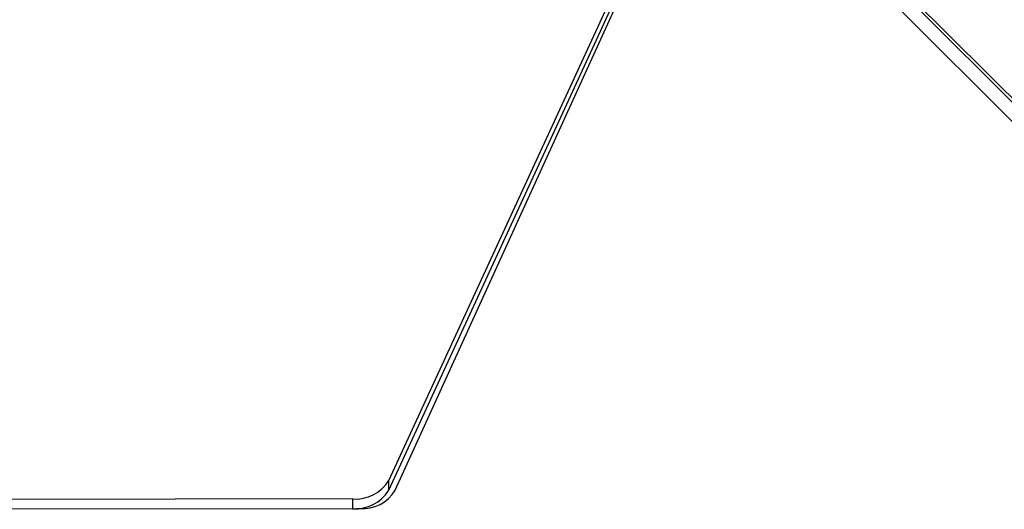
# Model space of a CAD drawing. Header units: millimetres. Extents: x -320 to 32, y 12 to 324.
# Tile 6 of 24: x -223 to -144, y 12 to 52. Entities that reach past the tile are written whole.
import ezdxf

# ---------------------------------------------------------------- set-up
doc = ezdxf.new("R2010")
doc.units = ezdxf.units.MM

msp = doc.modelspace()

# ---------------------------------------------------------------- linework, layer by layer
at = {"color": 7, "linetype": 'Continuous', "lineweight": 25}
for p, q in [((-132.204, 34.036), (-165.266, 67.093)), ((-164.67, 66.737), (-131.823, 34.045)), ((-132.981, 33.257), (-166.043, 66.314)), ((-172.663, 59.399), (-193.248, 14.72)), ((-172.66, 58.621), (-193.245, 13.943)), ((-192.706, 13.955), (-172.365, 58.628)), ((-193.248, 14.72), (-193.245, 13.943)), ((-196.104, 13.251), (-237.706, 13.201)), ((-196.1, 12.473), (-196.104, 13.251)), ((-196.1, 12.473), (-237.703, 12.423)), ((-195.78, 12.486), (-195.553, 12.486))]:
    msp.add_line(p, q, dxfattribs=at)
for centre, radius, start, end in [((-195.884, 16.333), 3.09, 265.91724, 328.54215), ((-195.88, 15.555), 3.09, 265.91724, 328.54215), ((-195.331, 15.549), 3.071, 265.84869, 328.73614)]:
    msp.add_arc(centre, radius, start, end, dxfattribs=at)

doc.saveas('drawing.dxf')
